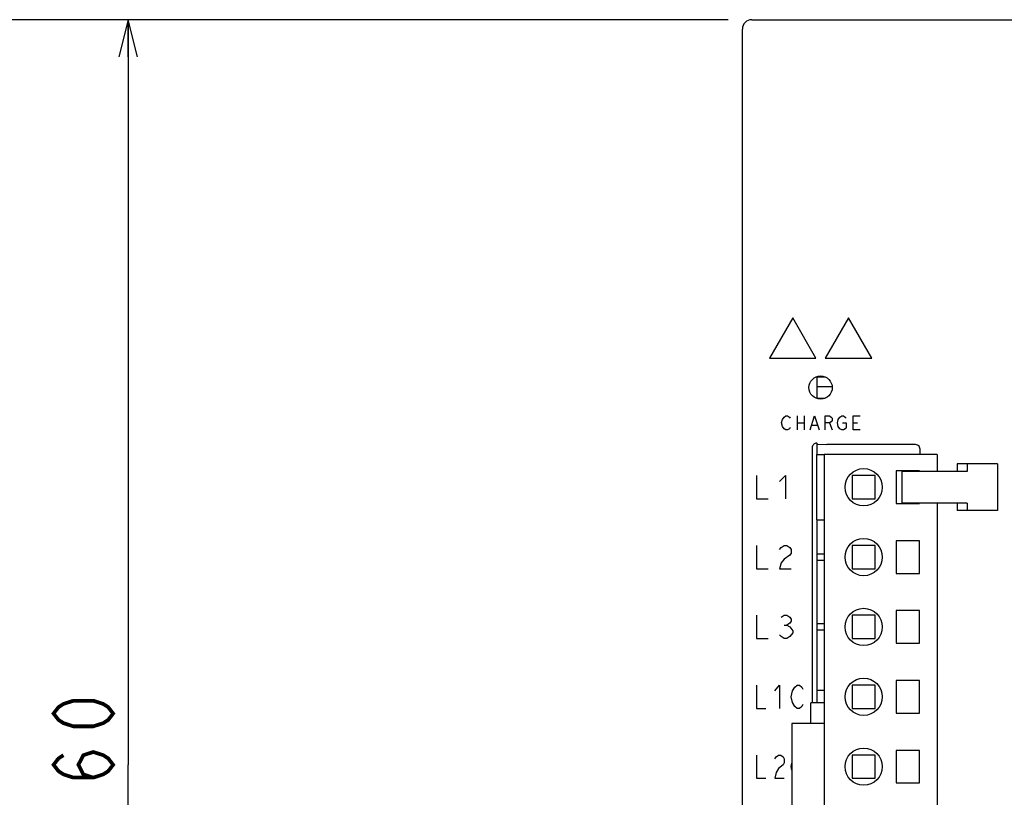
# Model space of a CAD drawing. Extents: x 60 to 816, y 33 to 560.
# Tile 5 of 21: x 332 to 438, y 357 to 440. Entities that reach past the tile are written whole.
import ezdxf

# ---------------------------------------------------------------- set-up
doc = ezdxf.new("R2010")
doc.units = 0
doc.header["$LTSCALE"] = 46.2
doc.layers.get('0').update_dxf_attribs({"linetype": 'CONTINUOUS'})
for name, color, linetype in [('ALL_AXIS', 7, 'CONTINUOUS'), ('ALL_CURVE', 7, 'CONTINUOUS'), ('ALL_DIM', 7, 'CONTINUOUS'), ('ALL_FEATURES', 7, 'CONTINUOUS')]:
    doc.layers.add(name, color=color, linetype=linetype)
doc.dimstyles.get("Standard").update_dxf_attribs({"dimtxt": 2.5, "dimasz": 2.5, "dimexe": 1.25, "dimexo": 0.625, "dimtad": 1, "dimcen": 2.5, "dimazin": 3, "dimtfac": 1, "dimtmove": 0, "dimatfit": 3})

# ---------------------------------------------------------------- blocks, each defined once
blk = doc.blocks.new('_OPEN')
at = {"color": 0, "linetype": 'BYBLOCK'}
for p, q in [((0, 0), (-1, 0.25)), ((-1, -0.25), (0, 0)), ((-1, 0), (0, 0))]:
    blk.add_line(p, q, dxfattribs=at)
blk = doc.blocks.new('*D2')
at = {"layer": 'ALL_DIM', "color": 2, "linetype": 'CONTINUOUS'}
for p, q in [((408.32, 440), (342, 440)), ((344, 440), (344, 360)), ((344, 280), (344, 360)), ((408.06, 280), (342, 280))]:
    blk.add_line(p, q, dxfattribs=at)
at = {"layer": 'ALL_DIM', "color": 2, "linetype": 'CONTINUOUS', "xscale": 4, "yscale": 4, "zscale": 4}
for p, rotation in [((344, 440), 90), ((344, 280), 270)]:
    blk.add_blockref('_OPEN', p, dxfattribs=dict(at, rotation=rotation))
blk = doc.blocks.new('*D10')
at = {"layer": 'ALL_DIM', "color": 2, "linetype": 'CONTINUOUS'}
for p, q in [((408.46, 440), (328, 440)), ((330, 440), (330, 356)), ((330, 272), (330, 356)), ((415.83, 272), (328, 272))]:
    blk.add_line(p, q, dxfattribs=at)
at = {"layer": 'ALL_DIM', "color": 2, "linetype": 'CONTINUOUS', "xscale": 4, "yscale": 4, "zscale": 4}
for p, rotation in [((330, 440), 90), ((330, 272), 270)]:
    blk.add_blockref('_OPEN', p, dxfattribs=dict(at, rotation=rotation))

msp = doc.modelspace()

# ---------------------------------------------------------------- linework, layer by layer
at = {"color": 7, "linetype": 'CONTINUOUS'}
for p, q in [((418, 401.676), (418, 399.324)), ((418, 401.651), (418.86, 401.651)), ((418, 400.635), (419.632, 400.635)), ((418, 399.365), (418.898, 399.365)), ((418, 394.545), (418, 393.3)), ((418, 386.3), (418, 368))]:
    msp.add_line(p, q, dxfattribs=at)
at = {"layer": 'ALL_AXIS', "color": 7, "linetype": 'CONTINUOUS'}
for p, q in [((418.775, 393.3), (418.775, 311.3)), ((430.925, 393.3), (418.775, 393.3)), ((430.925, 393.3), (430.925, 391.5)), ((426.525, 391.55), (426.525, 388.05)), ((429.025, 391.55), (426.525, 391.55)), ((427.143, 391.5), (427.143, 388.1)), ((433.88, 391.5), (427.143, 391.5)), ((429.025, 391.5), (429.025, 391.55)), ((421.775, 391.05), (421.775, 388.55)), ((424.275, 391.05), (421.775, 391.05)), ((424.275, 388.55), (424.275, 391.05)), ((421.775, 388.55), (424.275, 388.55)), ((426.525, 388.05), (429.025, 388.05)), ((433.88, 388.1), (427.143, 388.1)), ((429.025, 388.05), (429.025, 388.1)), ((430.925, 388.1), (430.925, 311.3)), ((426.525, 384.05), (426.525, 380.55)), ((429.025, 384.05), (426.525, 384.05)), ((429.025, 380.55), (429.025, 384.05)), ((426.525, 380.55), (429.025, 380.55)), ((426.525, 376.55), (426.525, 373.05)), ((429.025, 376.55), (426.525, 376.55)), ((429.025, 373.05), (429.025, 376.55)), ((426.525, 373.05), (429.025, 373.05)), ((426.525, 369.05), (426.525, 365.55)), ((429.025, 369.05), (426.525, 369.05)), ((429.025, 365.55), (429.025, 369.05)), ((426.525, 365.55), (429.025, 365.55)), ((415.325, 364.45), (415.325, 340.15)), ((418.775, 364.45), (415.325, 364.45)), ((426.525, 361.55), (426.525, 358.05)), ((429.025, 361.55), (426.525, 361.55)), ((429.025, 358.05), (429.025, 361.55)), ((426.525, 358.05), (429.025, 358.05))]:
    msp.add_line(p, q, dxfattribs=at)
for centre in [(423.025, 389.8), (423.025, 382.3), (423.025, 374.8), (423.025, 367.3), (423.025, 359.8)]:
    msp.add_circle(centre, 2, dxfattribs=at)
at = {"layer": 'ALL_CURVE', "color": 4, "linetype": 'CONTINUOUS'}
for p, q in [((415.4, 408), (412.9, 403.67)), ((417.9, 403.67), (415.4, 408)), ((421.4, 408), (418.9, 403.67)), ((423.9, 403.67), (421.4, 408)), ((412.9, 403.67), (417.9, 403.67)), ((418.9, 403.67), (423.9, 403.67)), ((414.2, 396.7), (414.294, 397.075)), ((414.294, 396.325), (414.2, 396.7)), ((414.294, 397.075), (414.481, 397.325)), ((414.481, 397.325), (414.669, 397.45)), ((414.669, 397.45), (414.856, 397.45)), ((414.856, 397.45), (415.044, 397.325)), ((415.044, 397.325), (415.137, 397.2)), ((415.887, 397.45), (415.887, 395.95)), ((415.887, 396.7), (416.637, 396.7)), ((416.637, 397.45), (416.637, 395.95)), ((417.294, 395.95), (417.762, 397.45)), ((417.762, 397.45), (418.231, 395.95)), ((418.887, 395.95), (418.887, 397.45)), ((418.887, 397.45), (419.356, 397.45)), ((419.356, 396.7), (418.887, 396.7)), ((419.356, 397.45), (419.544, 397.325)), ((419.544, 396.825), (419.356, 396.7)), ((419.356, 396.7), (419.637, 395.95)), ((419.544, 397.325), (419.637, 397.2)), ((419.637, 396.95), (419.544, 396.825)), ((419.637, 397.2), (419.637, 396.95)), ((420.2, 396.7), (420.294, 397.075)), ((420.294, 396.325), (420.2, 396.7)), ((420.294, 397.075), (420.481, 397.325)), ((420.481, 397.325), (420.669, 397.45)), ((420.669, 397.45), (420.856, 397.45)), ((420.762, 396.7), (421.137, 396.7)), ((420.856, 397.45), (421.044, 397.325)), ((421.044, 397.325), (421.137, 397.2)), ((421.137, 396.7), (421.137, 396.2)), ((421.887, 395.95), (421.887, 397.45)), ((421.887, 397.45), (422.637, 397.45)), ((421.887, 396.7), (422.356, 396.7)), ((414.481, 396.075), (414.294, 396.325)), ((414.669, 395.95), (414.481, 396.075)), ((414.856, 395.95), (414.669, 395.95)), ((415.044, 396.075), (414.856, 395.95)), ((415.137, 396.2), (415.044, 396.075)), ((417.481, 396.45), (418.044, 396.45)), ((420.481, 396.075), (420.294, 396.325)), ((420.669, 395.95), (420.481, 396.075)), ((420.856, 395.95), (420.669, 395.95)), ((421.044, 396.075), (420.856, 395.95)), ((421.137, 396.2), (421.044, 396.075)), ((422.637, 395.95), (421.887, 395.95)), ((411.5, 391.05), (411.5, 388.55)), ((414, 390.425), (414.625, 391.05)), ((414.625, 391.05), (414.625, 388.55)), ((411.5, 388.55), (412.75, 388.55)), ((411.5, 383.55), (411.5, 381.05)), ((414, 383.133), (414.156, 383.342)), ((414.156, 383.342), (414.469, 383.55)), ((414.469, 383.55), (414.781, 383.55)), ((414.781, 383.55), (415.094, 383.342)), ((415.094, 383.342), (415.25, 383.133)), ((415.25, 383.133), (415.25, 382.717)), ((414.469, 382.092), (414.156, 381.675)), ((415.094, 382.508), (414.469, 382.092)), ((415.25, 382.717), (415.094, 382.508)), ((411.5, 381.05), (412.75, 381.05)), ((414.156, 381.675), (414, 381.05)), ((414, 381.05), (415.25, 381.05)), ((411.5, 376.05), (411.5, 373.55)), ((414.156, 375.842), (414.469, 376.05)), ((414.469, 376.05), (414.781, 376.05)), ((414.781, 376.05), (415.094, 375.842)), ((415.094, 375.842), (415.25, 375.633)), ((415.25, 375.633), (415.25, 375.425)), ((414.469, 375.008), (414.781, 375.008)), ((415.094, 375.217), (414.781, 375.008)), ((414.781, 375.008), (415.094, 374.8)), ((415.25, 375.425), (415.094, 375.217)), ((415.094, 374.8), (415.406, 374.383)), ((411.5, 373.55), (412.75, 373.55)), ((414.156, 373.758), (414, 373.967)), ((414.469, 373.55), (414.156, 373.758)), ((414.781, 373.55), (414.469, 373.55)), ((415.094, 373.758), (414.781, 373.55)), ((415.406, 374.175), (415.094, 373.758)), ((415.406, 374.383), (415.406, 374.175)), ((411.5, 368.55), (411.5, 366.05)), ((413.5, 367.925), (414, 368.55)), ((414, 368.55), (414, 366.05)), ((415.375, 367.925), (415.625, 368.342)), ((415.625, 368.342), (415.875, 368.55)), ((415.875, 368.55), (416.125, 368.55)), ((416.125, 368.55), (416.375, 368.342)), ((416.375, 368.342), (416.5, 368.133)), ((415.25, 367.3), (415.375, 367.925)), ((415.375, 366.675), (415.25, 367.3)), ((411.5, 366.05), (412.5, 366.05)), ((415.625, 366.258), (415.375, 366.675)), ((415.875, 366.05), (415.625, 366.258)), ((416.125, 366.05), (415.875, 366.05)), ((416.375, 366.258), (416.125, 366.05)), ((416.5, 366.467), (416.375, 366.258)), ((411.5, 361.05), (411.5, 358.55)), ((413.5, 360.633), (413.625, 360.842)), ((413.625, 360.842), (413.875, 361.05)), ((413.875, 361.05), (414.125, 361.05)), ((414.125, 361.05), (414.375, 360.842)), ((414.375, 360.842), (414.5, 360.633)), ((414.375, 360.008), (413.875, 359.592)), ((414.5, 360.217), (414.375, 360.008)), ((414.5, 360.633), (414.5, 360.217)), ((415.25, 359.8), (415.325, 360.175)), ((415.325, 359.425), (415.25, 359.8)), ((413.625, 359.175), (413.5, 358.55)), ((413.875, 359.592), (413.625, 359.175)), ((411.5, 358.55), (412.5, 358.55)), ((413.5, 358.55), (414.5, 358.55))]:
    msp.add_line(p, q, dxfattribs=at)
at = {"layer": 'ALL_DIM', "color": 2, "linetype": 'CONTINUOUS', "const_width": 0.4}
for points in [[(342.4, 365.504), (341.867, 364.816), (341.333, 364.472), (340.267, 364.128), (338.133, 364.128), (337.067, 364.472), (336.533, 364.816), (336, 365.504), (336.533, 366.192), (337.067, 366.536), (338.133, 366.88), (340.267, 366.88), (341.333, 366.536), (341.867, 366.192), (342.4, 365.504)], [(340.267, 358.624), (339.2, 358.968), (338.667, 360), (339.2, 361.032), (340.267, 361.376), (341.333, 361.032), (341.867, 360.688), (342.4, 360), (341.867, 359.312), (341.333, 358.968), (340.267, 358.624), (338.133, 358.624), (337.067, 358.968), (336.533, 359.312), (336, 360), (336.533, 360.688), (337.067, 361.032)]]:
    msp.add_lwpolyline(points, dxfattribs=at)
at = {"layer": 'ALL_FEATURES', "color": 7, "linetype": 'CONTINUOUS'}
for p, q in [((410, 281), (410, 439)), ((411, 440), (479, 440)), ((418, 394.545), (417.902, 394.536)), ((418.061, 394.418), (418, 394.545)), ((417.5, 394.046), (417.5, 366.65)), ((418.061, 394.418), (419.079, 394.382)), ((428.582, 394.382), (419.079, 394.382)), ((429.082, 393.3), (429.082, 393.882)), ((418, 386.3), (418, 393.3)), ((418, 393.3), (418.775, 393.3)), ((433.084, 392.3), (433.084, 391.5)), ((437.39, 392.3), (433.084, 392.3)), ((434.154, 391.5), (433.88, 391.5)), ((434.154, 392.3), (434.154, 391.5)), ((437.39, 392.3), (437.39, 387.3)), ((433.084, 388.1), (433.084, 387.3)), ((437.39, 387.3), (433.084, 387.3)), ((434.154, 388.1), (433.88, 388.1)), ((434.154, 388.1), (434.154, 387.3)), ((418, 386.3), (418.775, 386.3)), ((421.775, 383.55), (421.775, 381.05)), ((424.275, 383.55), (421.775, 383.55)), ((424.275, 381.05), (424.275, 383.55)), ((418.775, 382.62), (418, 382.62)), ((418, 381.98), (418.775, 381.98)), ((421.775, 381.05), (424.275, 381.05)), ((421.775, 376.05), (421.775, 373.55)), ((424.275, 376.05), (421.775, 376.05)), ((424.275, 373.55), (424.275, 376.05)), ((418.775, 375.12), (418, 375.12)), ((418, 374.48), (418.775, 374.48)), ((421.775, 373.55), (424.275, 373.55)), ((421.775, 368.55), (421.775, 366.05)), ((424.275, 368.55), (421.775, 368.55)), ((424.275, 366.05), (424.275, 368.55)), ((418, 368), (418, 366.65)), ((418, 368), (418.775, 368)), ((417.335, 364.45), (417.335, 366.65)), ((418.775, 366.65), (417.335, 366.65)), ((421.775, 366.05), (424.275, 366.05)), ((421.775, 361.05), (421.775, 358.55)), ((424.275, 361.05), (421.775, 361.05)), ((424.275, 358.55), (424.275, 361.05)), ((421.775, 358.55), (424.275, 358.55))]:
    msp.add_line(p, q, dxfattribs=at)
for points in [[(417.902, 394.536), (417.809, 394.508), (417.722, 394.461), (417.646, 394.399), (417.584, 394.323), (417.538, 394.237), (417.51, 394.143), (417.5, 394.046)], [(429.082, 393.882), (429.07, 393.992), (429.033, 394.099), (428.973, 394.195), (428.892, 394.274), (428.796, 394.334), (428.691, 394.37), (428.582, 394.382)]]:
    msp.add_lwpolyline(points, dxfattribs=at)
msp.add_circle((418.4, 400.5), 1.25, dxfattribs=at)
msp.add_arc((411, 439), 1, 90, 180, dxfattribs=at)

# ---------------------------------------------------------------- dimensions: what is measured, and where the dimension line sits
at = {"layer": 'ALL_DIM', "color": 2, "linetype": 'CONTINUOUS'}
for base, p1, p2, angle, picture, middle in [((330, 440), (415.831, 272), (408.46, 440), 90, '*D10', (328.4, 347.744)), ((344, 280), (408.324, 440), (408.059, 280), 270, '*D2', (342.4, 351.744))]:
    dim = msp.add_linear_dim(base=base, p1=p1, p2=p2, angle=angle, dimstyle='Standard', dxfattribs=at)
    dim.commit()
    dim.dimension.update_dxf_attribs({"geometry": picture, "text_midpoint": middle, "dimtype": 128})

doc.saveas('drawing.dxf')
